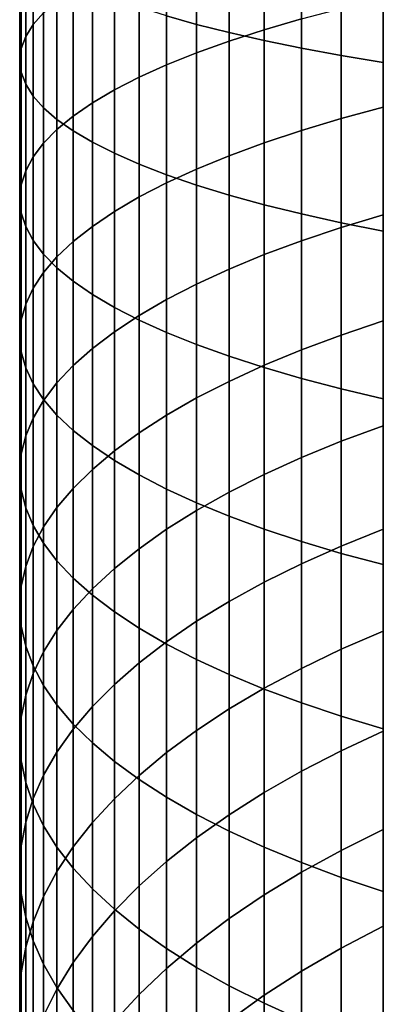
# Model space of a CAD drawing. Header units: metres. Extents: x -29 to 117, y -464 to 29.
# Tile 27 of 256: x -13 to -9, y -425 to -414. Entities that reach past the tile are written whole.
import ezdxf

# ---------------------------------------------------------------- set-up
doc = ezdxf.new("R2010")
doc.units = ezdxf.units.M
doc.layers.add('solid_24_501_056_XXX', color=7, linetype='CONTINUOUS')

msp = doc.modelspace()

# ---------------------------------------------------------------- linework, layer by layer
at = {"layer": 'solid_24_501_056_XXX'}
for points in [[(-11.366506, -413.634827, 340.231171), (-11.032375, -413.729919, 340.790741), (-11.032375, -411.929504, 341.064362), (-11.366506, -411.854095, 340.50177)], [(-11.032375, -413.729919, 340.790741), (-10.669925, -413.822083, 341.332916), (-10.669925, -412.002563, 341.609436), (-11.032375, -411.929504, 341.064362)], [(-10.669925, -413.822083, 341.332916), (-10.280085, -413.911041, 341.856293), (-10.280085, -412.07312, 342.13562), (-10.669925, -412.002563, 341.609436)], [(-10.280085, -413.911041, 341.856293), (-9.863855, -413.996582, 342.359558), (-9.863855, -412.14093, 342.641541), (-10.280085, -412.07312, 342.13562)], [(-12.73389, -413.601288, 331.156525), (-12.850088, -413.7323, 331.791473), (-12.850088, -412.247742, 332.070709), (-12.73389, -412.139099, 331.43158)], [(-9.863855, -413.996582, 342.359558), (-9.422306, -414.078491, 342.84137), (-9.422306, -412.205872, 343.125946), (-9.863855, -412.14093, 342.641541)], [(-9.422306, -414.078491, 342.84137), (-8.95657, -414.156525, 343.300507), (-8.95657, -412.267761, 343.587555), (-9.422306, -412.205872, 343.125946)], [(-12.850088, -413.7323, 331.791473), (-12.933301, -413.864319, 332.431366), (-12.933301, -412.357208, 332.714844), (-12.850088, -412.247742, 332.070709)], [(-12.933301, -413.864319, 332.431366), (-12.983315, -413.99704, 333.074585), (-12.983315, -412.467285, 333.362305), (-12.933301, -412.357208, 332.714844)], [(-9.863855, -413.670197, 325.145142), (-10.280085, -413.790833, 325.641144), (-10.280085, -412.522125, 325.926208), (-9.863855, -412.418976, 325.42627)], [(-12.983315, -413.99704, 333.074585), (-13, -414.130096, 333.719421), (-13, -412.577606, 334.011444), (-12.983315, -412.467285, 333.362305)], [(-10.280085, -413.790833, 325.641144), (-10.669925, -413.916321, 326.156982), (-10.669925, -412.629395, 326.446167), (-10.280085, -412.522125, 325.926208)], [(-13, -414.130096, 333.719421), (-12.983315, -414.263153, 334.364288), (-12.983315, -412.687958, 334.660583), (-13, -412.577606, 334.011444)], [(-10.669925, -413.916321, 326.156982), (-11.032375, -414.046265, 326.691376), (-11.032375, -412.74054, 326.984772), (-10.669925, -412.629395, 326.446167)], [(-12.983315, -414.263153, 334.364288), (-12.933301, -414.395844, 335.007477), (-12.933301, -412.798004, 335.308044), (-12.983315, -412.687958, 334.660583)], [(-11.032375, -414.046265, 326.691376), (-11.366506, -414.18042, 327.242889), (-11.366506, -412.855225, 327.540649), (-11.032375, -412.74054, 326.984772)], [(-12.933301, -414.395844, 335.007477), (-12.850088, -414.527893, 335.6474), (-12.850088, -412.907501, 335.952179), (-12.933301, -412.798004, 335.308044)], [(-11.366506, -414.18042, 327.242889), (-11.671459, -414.31839, 327.81015), (-11.671459, -412.973206, 328.112427), (-11.366506, -412.855225, 327.540649)], [(-12.850088, -414.527893, 335.6474), (-12.73389, -414.658875, 336.282318), (-12.73389, -413.016113, 336.591309), (-12.850088, -412.907501, 335.952179)], [(-11.671459, -414.31839, 327.81015), (-11.946451, -414.459808, 328.391693), (-11.946451, -413.094147, 328.698578), (-11.671459, -412.973206, 328.112427)], [(-12.73389, -414.658875, 336.282318), (-12.585003, -414.788544, 336.910706), (-12.585003, -413.123657, 337.223846), (-12.73389, -413.016113, 336.591309)], [(-11.946451, -414.459808, 328.391693), (-12.190778, -414.60437, 328.986023), (-12.190778, -413.217743, 329.297607), (-11.946451, -413.094147, 328.698578)], [(-12.585003, -414.788544, 336.910706), (-12.403811, -414.916504, 337.530884), (-12.403811, -413.229767, 337.848145), (-12.585003, -413.123657, 337.223846)], [(-12.190778, -414.60437, 328.986023), (-12.403811, -414.751648, 329.591614), (-12.403811, -413.343689, 329.90799), (-12.190778, -413.217743, 329.297607)], [(-12.403811, -414.916504, 337.530884), (-12.190778, -415.04245, 338.141266), (-12.190778, -413.334198, 338.462555), (-12.403811, -413.229767, 337.848145)], [(-12.190778, -415.04245, 338.141266), (-11.946451, -415.166046, 338.740295), (-11.946451, -413.436707, 339.065582), (-12.190778, -413.334198, 338.462555)], [(-12.403811, -414.751648, 329.591614), (-12.585003, -414.901306, 330.20694), (-12.585003, -413.471649, 330.528168), (-12.403811, -413.343689, 329.90799)], [(-11.946451, -415.166046, 338.740295), (-11.671459, -415.286987, 339.326447), (-11.671459, -413.536987, 339.655609), (-11.946451, -413.436707, 339.065582)], [(-8.95657, -414.652832, 323.901276), (-9.422306, -414.778717, 324.349701), (-9.422306, -413.554718, 324.670258), (-8.95657, -413.444641, 324.217712)], [(-12.585003, -414.901306, 330.20694), (-12.73389, -415.052917, 330.830353), (-12.73389, -413.601288, 331.156525), (-12.585003, -413.471649, 330.528168)], [(-11.671459, -415.286987, 339.326447), (-11.366506, -415.404938, 339.898224), (-11.366506, -413.634827, 340.231171), (-11.671459, -413.536987, 339.655609)], [(-9.422306, -414.778717, 324.349701), (-9.863855, -414.910828, 324.820221), (-9.863855, -413.670197, 325.145142), (-9.422306, -413.554718, 324.670258)], [(-12.73389, -415.052917, 330.830353), (-12.850088, -415.206146, 331.460327), (-12.850088, -413.7323, 331.791473), (-12.73389, -413.601288, 331.156525)], [(-11.366506, -415.404938, 339.898224), (-11.032375, -415.519653, 340.454102), (-11.032375, -413.729919, 340.790741), (-11.366506, -413.634827, 340.231171)], [(-12.850088, -415.206146, 331.460327), (-12.933301, -415.360565, 332.095184), (-12.933301, -413.864319, 332.431366), (-12.850088, -413.7323, 331.791473)], [(-11.032375, -415.519653, 340.454102), (-10.669925, -415.630768, 340.992706), (-10.669925, -413.822083, 341.332916), (-11.032375, -413.729919, 340.790741)], [(-9.863855, -414.910828, 324.820221), (-10.280085, -415.048798, 325.311707), (-10.280085, -413.790833, 325.641144), (-9.863855, -413.670197, 325.145142)], [(-12.933301, -415.360565, 332.095184), (-12.983315, -415.515747, 332.733337), (-12.983315, -413.99704, 333.074585), (-12.933301, -413.864319, 332.431366)], [(-10.280085, -415.048798, 325.311707), (-10.669925, -415.192291, 325.822815), (-10.669925, -413.916321, 326.156982), (-10.280085, -413.790833, 325.641144)], [(-10.669925, -415.630768, 340.992706), (-10.280085, -415.738068, 341.512665), (-10.280085, -413.911041, 341.856293), (-10.669925, -413.822083, 341.332916)], [(-10.669925, -415.192291, 325.822815), (-11.032375, -415.340912, 326.352325), (-11.032375, -414.046265, 326.691376), (-10.669925, -413.916321, 326.156982)], [(-10.280085, -415.738068, 341.512665), (-9.863855, -415.841217, 342.012604), (-9.863855, -413.996582, 342.359558), (-10.280085, -413.911041, 341.856293)], [(-12.983315, -415.515747, 332.733337), (-13, -415.671356, 333.373108), (-13, -414.130096, 333.719421), (-12.983315, -413.99704, 333.074585)], [(-11.032375, -415.340912, 326.352325), (-11.366506, -415.494324, 326.898804), (-11.366506, -414.18042, 327.242889), (-11.032375, -414.046265, 326.691376)], [(-9.863855, -415.841217, 342.012604), (-9.422306, -415.939972, 342.491241), (-9.422306, -414.078491, 342.84137), (-9.863855, -413.996582, 342.359558)], [(-9.422306, -415.939972, 342.491241), (-8.95657, -416.034088, 342.947357), (-8.95657, -414.156525, 343.300507), (-9.422306, -414.078491, 342.84137)], [(-13, -415.671356, 333.373108), (-12.983315, -415.826965, 334.012909), (-12.983315, -414.263153, 334.364288), (-13, -414.130096, 333.719421)], [(-11.366506, -415.494324, 326.898804), (-11.671459, -415.65213, 327.460876), (-11.671459, -414.31839, 327.81015), (-11.366506, -414.18042, 327.242889)], [(-12.983315, -415.826965, 334.012909), (-12.933301, -415.982178, 334.651062), (-12.933301, -414.395844, 335.007477), (-12.983315, -414.263153, 334.364288)], [(-11.671459, -415.65213, 327.460876), (-11.946451, -415.813904, 328.037079), (-11.946451, -414.459808, 328.391693), (-11.671459, -414.31839, 327.81015)], [(-12.933301, -415.982178, 334.651062), (-12.850088, -416.136566, 335.285919), (-12.850088, -414.527893, 335.6474), (-12.933301, -414.395844, 335.007477)], [(-12.850088, -416.136566, 335.285919), (-12.73389, -416.289795, 335.915863), (-12.73389, -414.658875, 336.282318), (-12.850088, -414.527893, 335.6474)], [(-11.946451, -415.813904, 328.037079), (-12.190778, -415.979218, 328.625977), (-12.190778, -414.60437, 328.986023), (-11.946451, -414.459808, 328.391693)], [(-12.190778, -415.979218, 328.625977), (-12.403811, -416.147675, 329.226044), (-12.403811, -414.751648, 329.591614), (-12.190778, -414.60437, 328.986023)], [(-8.95657, -415.849182, 323.542664), (-9.422306, -415.990723, 323.986389), (-9.422306, -414.778717, 324.349701), (-8.95657, -414.652832, 323.901276)], [(-12.73389, -416.289795, 335.915863), (-12.585003, -416.441406, 336.539307), (-12.585003, -414.788544, 336.910706), (-12.73389, -414.658875, 336.282318)], [(-12.403811, -416.147675, 329.226044), (-12.585003, -416.318817, 329.835693), (-12.585003, -414.901306, 330.20694), (-12.403811, -414.751648, 329.591614)], [(-12.585003, -416.441406, 336.539307), (-12.403811, -416.591064, 337.154602), (-12.403811, -414.916504, 337.530884), (-12.585003, -414.788544, 336.910706)], [(-9.422306, -415.990723, 323.986389), (-9.863855, -416.139252, 324.451996), (-9.863855, -414.910828, 324.820221), (-9.422306, -414.778717, 324.349701)], [(-12.585003, -416.318817, 329.835693), (-12.73389, -416.492218, 330.45343), (-12.73389, -415.052917, 330.830353), (-12.585003, -414.901306, 330.20694)], [(-12.403811, -416.591064, 337.154602), (-12.190778, -416.738342, 337.760193), (-12.190778, -415.04245, 338.141266), (-12.403811, -414.916504, 337.530884)], [(-9.863855, -416.139252, 324.451996), (-10.280085, -416.294403, 324.938324), (-10.280085, -415.048798, 325.311707), (-9.863855, -414.910828, 324.820221)], [(-12.73389, -416.492218, 330.45343), (-12.850088, -416.66745, 331.077606), (-12.850088, -415.206146, 331.460327), (-12.73389, -415.052917, 330.830353)], [(-12.190778, -416.738342, 337.760193), (-11.946451, -416.882904, 338.354523), (-11.946451, -415.166046, 338.740295), (-12.190778, -415.04245, 338.141266)], [(-10.280085, -416.294403, 324.938324), (-10.669925, -416.455719, 325.444092), (-10.669925, -415.192291, 325.822815), (-10.280085, -415.048798, 325.311707)], [(-11.946451, -416.882904, 338.354523), (-11.671459, -417.024353, 338.936066), (-11.671459, -415.286987, 339.326447), (-11.946451, -415.166046, 338.740295)], [(-10.669925, -416.455719, 325.444092), (-11.032375, -416.622864, 325.968018), (-11.032375, -415.340912, 326.352325), (-10.669925, -415.192291, 325.822815)], [(-12.850088, -416.66745, 331.077606), (-12.933301, -416.844055, 331.706665), (-12.933301, -415.360565, 332.095184), (-12.850088, -415.206146, 331.460327)], [(-11.671459, -417.024353, 338.936066), (-11.366506, -417.162292, 339.503326), (-11.366506, -415.404938, 339.898224), (-11.671459, -415.286987, 339.326447)], [(-12.933301, -416.844055, 331.706665), (-12.983315, -417.021576, 332.338989), (-12.983315, -415.515747, 332.733337), (-12.933301, -415.360565, 332.095184)], [(-11.032375, -416.622864, 325.968018), (-11.366506, -416.79538, 326.508789), (-11.366506, -415.494324, 326.898804), (-11.032375, -415.340912, 326.352325)], [(-11.366506, -417.162292, 339.503326), (-11.032375, -417.296448, 340.054871), (-11.032375, -415.519653, 340.454102), (-11.366506, -415.404938, 339.898224)], [(-12.983315, -417.021576, 332.338989), (-13, -417.199524, 332.9729), (-13, -415.671356, 333.373108), (-12.983315, -415.515747, 332.733337)], [(-11.366506, -416.79538, 326.508789), (-11.671459, -416.972778, 327.064972), (-11.671459, -415.65213, 327.460876), (-11.366506, -415.494324, 326.898804)], [(-11.032375, -417.296448, 340.054871), (-10.669925, -417.426422, 340.589233), (-10.669925, -415.630768, 340.992706), (-11.032375, -415.519653, 340.454102)], [(-10.669925, -417.426422, 340.589233), (-10.280085, -417.55188, 341.105103), (-10.280085, -415.738068, 341.512665), (-10.669925, -415.630768, 340.992706)], [(-13, -417.199524, 332.9729), (-12.983315, -417.377502, 333.606842), (-12.983315, -415.826965, 334.012909), (-13, -415.671356, 333.373108)], [(-11.671459, -416.972778, 327.064972), (-11.946451, -417.154694, 327.635162), (-11.946451, -415.813904, 328.037079), (-11.671459, -415.65213, 327.460876)], [(-10.280085, -417.55188, 341.105103), (-9.863855, -417.672516, 341.601105), (-9.863855, -415.841217, 342.012604), (-10.280085, -415.738068, 341.512665)], [(-12.983315, -417.377502, 333.606842), (-12.933301, -417.554993, 334.239136), (-12.933301, -415.982178, 334.651062), (-12.983315, -415.826965, 334.012909)], [(-11.946451, -417.154694, 327.635162), (-12.190778, -417.340576, 328.217896), (-12.190778, -415.979218, 328.625977), (-11.946451, -415.813904, 328.037079)], [(-9.863855, -417.672516, 341.601105), (-9.422306, -417.787994, 342.075989), (-9.422306, -415.939972, 342.491241), (-9.863855, -415.841217, 342.012604)], [(-8.95657, -417.032196, 323.142273), (-9.422306, -417.18924, 323.58075), (-9.422306, -415.990723, 323.986389), (-8.95657, -415.849182, 323.542664)], [(-9.422306, -417.787994, 342.075989), (-8.95657, -417.898071, 342.528534), (-8.95657, -416.034088, 342.947357), (-9.422306, -415.939972, 342.491241)], [(-12.933301, -417.554993, 334.239136), (-12.850088, -417.731598, 334.868195), (-12.850088, -416.136566, 335.285919), (-12.933301, -415.982178, 334.651062)], [(-12.190778, -417.340576, 328.217896), (-12.403811, -417.529968, 328.811676), (-12.403811, -416.147675, 329.226044), (-12.190778, -415.979218, 328.625977)], [(-9.422306, -417.18924, 323.58075), (-9.863855, -417.354004, 324.040863), (-9.863855, -416.139252, 324.451996), (-9.422306, -415.990723, 323.986389)], [(-12.850088, -417.731598, 334.868195), (-12.73389, -417.90683, 335.492401), (-12.73389, -416.289795, 335.915863), (-12.850088, -416.136566, 335.285919)], [(-12.403811, -417.529968, 328.811676), (-12.585003, -417.722412, 329.414948), (-12.585003, -416.318817, 329.835693), (-12.403811, -416.147675, 329.226044)], [(-9.863855, -417.354004, 324.040863), (-10.280085, -417.526123, 324.521423), (-10.280085, -416.294403, 324.938324), (-9.863855, -416.139252, 324.451996)], [(-12.73389, -417.90683, 335.492401), (-12.585003, -418.080231, 336.110107), (-12.585003, -416.441406, 336.539307), (-12.73389, -416.289795, 335.915863)], [(-10.280085, -417.526123, 324.521423), (-10.669925, -417.705109, 325.02124), (-10.669925, -416.455719, 325.444092), (-10.280085, -416.294403, 324.938324)], [(-12.585003, -417.722412, 329.414948), (-12.73389, -417.917419, 330.026215), (-12.73389, -416.492218, 330.45343), (-12.585003, -416.318817, 329.835693)], [(-12.73389, -417.917419, 330.026215), (-12.850088, -418.114441, 330.64386), (-12.850088, -416.66745, 331.077606), (-12.73389, -416.492218, 330.45343)], [(-12.585003, -418.080231, 336.110107), (-12.403811, -418.251404, 336.719788), (-12.403811, -416.591064, 337.154602), (-12.585003, -416.441406, 336.539307)], [(-10.669925, -417.705109, 325.02124), (-11.032375, -417.890533, 325.539001), (-11.032375, -416.622864, 325.968018), (-10.669925, -416.455719, 325.444092)], [(-12.403811, -418.251404, 336.719788), (-12.190778, -418.419861, 337.319824), (-12.190778, -416.738342, 337.760193), (-12.403811, -416.591064, 337.154602)], [(-11.032375, -417.890533, 325.539001), (-11.366506, -418.081909, 326.073364), (-11.366506, -416.79538, 326.508789), (-11.032375, -416.622864, 325.968018)], [(-12.850088, -418.114441, 330.64386), (-12.933301, -418.313019, 331.266327), (-12.933301, -416.844055, 331.706665), (-12.850088, -416.66745, 331.077606)], [(-12.933301, -418.313019, 331.266327), (-12.983315, -418.512604, 331.892029), (-12.983315, -417.021576, 332.338989), (-12.933301, -416.844055, 331.706665)], [(-12.190778, -418.419861, 337.319824), (-11.946451, -418.585175, 337.908722), (-11.946451, -416.882904, 338.354523), (-12.190778, -416.738342, 337.760193)], [(-11.366506, -418.081909, 326.073364), (-11.671459, -418.278748, 326.622986), (-11.671459, -416.972778, 327.064972), (-11.366506, -416.79538, 326.508789)], [(-11.946451, -418.585175, 337.908722), (-11.671459, -418.746918, 338.484955), (-11.671459, -417.024353, 338.936066), (-11.946451, -416.882904, 338.354523)], [(-12.983315, -418.512604, 331.892029), (-13, -418.712708, 332.519318), (-13, -417.199524, 332.9729), (-12.983315, -417.021576, 332.338989)], [(-11.671459, -418.278748, 326.622986), (-11.946451, -418.48053, 327.186432), (-11.946451, -417.154694, 327.635162), (-11.671459, -416.972778, 327.064972)], [(-11.671459, -418.746918, 338.484955), (-11.366506, -418.904724, 339.047028), (-11.366506, -417.162292, 339.503326), (-11.671459, -417.024353, 338.936066)], [(-8.95657, -418.200439, 322.700623), (-9.422306, -418.372772, 323.133301), (-9.422306, -417.18924, 323.58075), (-8.95657, -417.032196, 323.142273)], [(-11.946451, -418.48053, 327.186432), (-12.190778, -418.686768, 327.762268), (-12.190778, -417.340576, 328.217896), (-11.946451, -417.154694, 327.635162)], [(-11.366506, -418.904724, 339.047028), (-11.032375, -419.058136, 339.593506), (-11.032375, -417.296448, 340.054871), (-11.366506, -417.162292, 339.503326)], [(-13, -418.712708, 332.519318), (-12.983315, -418.912811, 333.146606), (-12.983315, -417.377502, 333.606842), (-13, -417.199524, 332.9729)], [(-9.422306, -418.372772, 323.133301), (-9.863855, -418.553589, 323.587341), (-9.863855, -417.354004, 324.040863), (-9.422306, -417.18924, 323.58075)], [(-12.983315, -418.912811, 333.146606), (-12.933301, -419.112396, 333.772308), (-12.933301, -417.554993, 334.239136), (-12.983315, -417.377502, 333.606842)], [(-12.190778, -418.686768, 327.762268), (-12.403811, -418.896912, 328.34903), (-12.403811, -417.529968, 328.811676), (-12.190778, -417.340576, 328.217896)], [(-11.032375, -419.058136, 339.593506), (-10.669925, -419.206787, 340.122986), (-10.669925, -417.426422, 340.589233), (-11.032375, -417.296448, 340.054871)], [(-9.863855, -418.553589, 323.587341), (-10.280085, -418.742462, 324.061584), (-10.280085, -417.526123, 324.521423), (-9.863855, -417.354004, 324.040863)], [(-10.669925, -419.206787, 340.122986), (-10.280085, -419.350281, 340.634125), (-10.280085, -417.55188, 341.105103), (-10.669925, -417.426422, 340.589233)], [(-12.933301, -419.112396, 333.772308), (-12.850088, -419.310974, 334.394775), (-12.850088, -417.731598, 334.868195), (-12.933301, -417.554993, 334.239136)], [(-12.403811, -418.896912, 328.34903), (-12.585003, -419.110413, 328.94519), (-12.585003, -417.722412, 329.414948), (-12.403811, -417.529968, 328.811676)], [(-10.280085, -418.742462, 324.061584), (-10.669925, -418.938873, 324.55481), (-10.669925, -417.705109, 325.02124), (-10.280085, -417.526123, 324.521423)], [(-10.280085, -419.350281, 340.634125), (-9.863855, -419.488251, 341.12558), (-9.863855, -417.672516, 341.601105), (-10.280085, -417.55188, 341.105103)], [(-12.585003, -419.110413, 328.94519), (-12.73389, -419.326721, 329.549225), (-12.73389, -417.917419, 330.026215), (-12.585003, -417.722412, 329.414948)], [(-10.669925, -418.938873, 324.55481), (-11.032375, -419.142365, 325.065735), (-11.032375, -417.890533, 325.539001), (-10.669925, -417.705109, 325.02124)], [(-9.863855, -419.488251, 341.12558), (-9.422306, -419.620331, 341.59613), (-9.422306, -417.787994, 342.075989), (-9.863855, -417.672516, 341.601105)], [(-12.850088, -419.310974, 334.394775), (-12.73389, -419.507996, 335.012421), (-12.73389, -417.90683, 335.492401), (-12.850088, -417.731598, 334.868195)], [(-9.422306, -419.620331, 341.59613), (-8.95657, -419.746216, 342.044525), (-8.95657, -417.898071, 342.528534), (-9.422306, -417.787994, 342.075989)], [(-12.73389, -419.326721, 329.549225), (-12.850088, -419.545319, 330.159576), (-12.850088, -418.114441, 330.64386), (-12.73389, -417.917419, 330.026215)], [(-12.73389, -419.507996, 335.012421), (-12.585003, -419.703003, 335.623688), (-12.585003, -418.080231, 336.110107), (-12.73389, -417.90683, 335.492401)], [(-11.032375, -419.142365, 325.065735), (-11.366506, -419.352386, 325.593048), (-11.366506, -418.081909, 326.073364), (-11.032375, -417.890533, 325.539001)], [(-12.850088, -419.545319, 330.159576), (-12.933301, -419.765594, 330.774719), (-12.933301, -418.313019, 331.266327), (-12.850088, -418.114441, 330.64386)], [(-12.585003, -419.703003, 335.623688), (-12.403811, -419.895447, 336.226959), (-12.403811, -418.251404, 336.719788), (-12.585003, -418.080231, 336.110107)], [(-11.366506, -419.352386, 325.593048), (-11.671459, -419.56839, 326.135406), (-11.671459, -418.278748, 326.622986), (-11.366506, -418.081909, 326.073364)], [(-12.403811, -419.895447, 336.226959), (-12.190778, -420.084839, 336.82074), (-12.190778, -418.419861, 337.319824), (-12.403811, -418.251404, 336.719788)], [(-8.95657, -419.352448, 322.218231), (-9.422306, -419.539856, 322.644592), (-9.422306, -418.372772, 323.133301), (-8.95657, -418.200439, 322.700623)], [(-12.933301, -419.765594, 330.774719), (-12.983315, -419.98703, 331.393005), (-12.983315, -418.512604, 331.892029), (-12.933301, -418.313019, 331.266327)], [(-11.671459, -419.56839, 326.135406), (-11.946451, -419.789825, 326.691437), (-11.946451, -418.48053, 327.186432), (-11.671459, -418.278748, 326.622986)], [(-9.422306, -419.539856, 322.644592), (-9.863855, -419.736511, 323.09201), (-9.863855, -418.553589, 323.587341), (-9.422306, -418.372772, 323.133301)], [(-12.190778, -420.084839, 336.82074), (-11.946451, -420.270721, 337.403442), (-11.946451, -418.585175, 337.908722), (-12.190778, -418.419861, 337.319824)], [(-11.946451, -419.789825, 326.691437), (-12.190778, -420.016144, 327.259705), (-12.190778, -418.686768, 327.762268), (-11.946451, -418.48053, 327.186432)], [(-12.983315, -419.98703, 331.393005), (-13, -420.209045, 332.012878), (-13, -418.712708, 332.519318), (-12.983315, -418.512604, 331.892029)], [(-11.946451, -420.270721, 337.403442), (-11.671459, -420.452637, 337.973633), (-11.671459, -418.746918, 338.484955), (-11.946451, -418.585175, 337.908722)], [(-9.863855, -419.736511, 323.09201), (-10.280085, -419.941895, 323.559326), (-10.280085, -418.742462, 324.061584), (-9.863855, -418.553589, 323.587341)], [(-12.190778, -420.016144, 327.259705), (-12.403811, -420.246735, 327.838715), (-12.403811, -418.896912, 328.34903), (-12.190778, -418.686768, 327.762268)], [(-13, -420.209045, 332.012878), (-12.983315, -420.43103, 332.632782), (-12.983315, -418.912811, 333.146606), (-13, -418.712708, 332.519318)], [(-11.671459, -420.452637, 337.973633), (-11.366506, -420.630035, 338.529846), (-11.366506, -418.904724, 339.047028), (-11.671459, -418.746918, 338.484955)], [(-10.280085, -419.941895, 323.559326), (-10.669925, -420.155518, 324.045349), (-10.669925, -418.938873, 324.55481), (-10.280085, -418.742462, 324.061584)], [(-12.983315, -420.43103, 332.632782), (-12.933301, -420.652466, 333.251068), (-12.933301, -419.112396, 333.772308), (-12.983315, -418.912811, 333.146606)], [(-12.403811, -420.246735, 327.838715), (-12.585003, -420.481049, 328.427002), (-12.585003, -419.110413, 328.94519), (-12.403811, -418.896912, 328.34903)], [(-11.366506, -420.630035, 338.529846), (-11.032375, -420.802551, 339.070587), (-11.032375, -419.058136, 339.593506), (-11.366506, -418.904724, 339.047028)], [(-10.669925, -420.155518, 324.045349), (-11.032375, -420.376831, 324.548798), (-11.032375, -419.142365, 325.065735), (-10.669925, -418.938873, 324.55481)], [(-12.933301, -420.652466, 333.251068), (-12.850088, -420.872742, 333.86618), (-12.850088, -419.310974, 334.394775), (-12.933301, -419.112396, 333.772308)], [(-12.585003, -420.481049, 328.427002), (-12.73389, -420.718414, 329.023071), (-12.73389, -419.326721, 329.549225), (-12.585003, -419.110413, 328.94519)], [(-11.032375, -420.376831, 324.548798), (-11.366506, -420.605194, 325.068451), (-11.366506, -419.352386, 325.593048), (-11.032375, -419.142365, 325.065735)], [(-11.032375, -420.802551, 339.070587), (-10.669925, -420.969696, 339.594543), (-10.669925, -419.206787, 340.122986), (-11.032375, -419.058136, 339.593506)], [(-10.669925, -420.969696, 339.594543), (-10.280085, -421.131012, 340.100311), (-10.280085, -419.350281, 340.634125), (-10.669925, -419.206787, 340.122986)], [(-12.850088, -420.872742, 333.86618), (-12.73389, -421.091339, 334.476532), (-12.73389, -419.507996, 335.012421), (-12.850088, -419.310974, 334.394775)], [(-12.73389, -420.718414, 329.023071), (-12.850088, -420.958313, 329.625397), (-12.850088, -419.545319, 330.159576), (-12.73389, -419.326721, 329.549225)], [(-11.366506, -420.605194, 325.068451), (-11.671459, -420.840118, 325.602905), (-11.671459, -419.56839, 326.135406), (-11.366506, -419.352386, 325.593048)], [(-10.280085, -421.131012, 340.100311), (-9.863855, -421.286163, 340.586639), (-9.863855, -419.488251, 341.12558), (-10.280085, -419.350281, 340.634125)], [(-8.95657, -420.486816, 321.695679), (-9.422306, -420.689087, 322.115204), (-9.422306, -419.539856, 322.644592), (-8.95657, -419.352448, 322.218231)], [(-12.850088, -420.958313, 329.625397), (-12.933301, -421.200043, 330.232391), (-12.933301, -419.765594, 330.774719), (-12.850088, -419.545319, 330.159576)], [(-12.73389, -421.091339, 334.476532), (-12.585003, -421.307678, 335.080566), (-12.585003, -419.703003, 335.623688), (-12.73389, -419.507996, 335.012421)], [(-11.671459, -420.840118, 325.602905), (-11.946451, -421.080933, 326.150787), (-11.946451, -419.789825, 326.691437), (-11.671459, -419.56839, 326.135406)], [(-9.863855, -421.286163, 340.586639), (-9.422306, -421.434692, 341.052246), (-9.422306, -419.620331, 341.59613), (-9.863855, -419.488251, 341.12558)], [(-9.422306, -420.689087, 322.115204), (-9.863855, -420.901306, 322.55545), (-9.863855, -419.736511, 323.09201), (-9.422306, -419.539856, 322.644592)], [(-9.422306, -421.434692, 341.052246), (-8.95657, -421.576233, 341.495941), (-8.95657, -419.746216, 342.044525), (-9.422306, -419.620331, 341.59613)], [(-12.933301, -421.200043, 330.232391), (-12.983315, -421.443054, 330.842529), (-12.983315, -419.98703, 331.393005), (-12.933301, -419.765594, 330.774719)], [(-12.585003, -421.307678, 335.080566), (-12.403811, -421.521179, 335.676727), (-12.403811, -419.895447, 336.226959), (-12.585003, -419.703003, 335.623688)], [(-11.946451, -421.080933, 326.150787), (-12.190778, -421.327057, 326.710754), (-12.190778, -420.016144, 327.259705), (-11.946451, -419.789825, 326.691437)], [(-9.863855, -420.901306, 322.55545), (-10.280085, -421.122986, 323.015259), (-10.280085, -419.941895, 323.559326), (-9.863855, -419.736511, 323.09201)], [(-12.403811, -421.521179, 335.676727), (-12.190778, -421.731293, 336.263489), (-12.190778, -420.084839, 336.82074), (-12.403811, -419.895447, 336.226959)], [(-12.983315, -421.443054, 330.842529), (-13, -421.686676, 331.454254), (-13, -420.209045, 332.012878), (-12.983315, -419.98703, 331.393005)], [(-12.190778, -421.327057, 326.710754), (-12.403811, -421.57785, 327.281311), (-12.403811, -420.246735, 327.838715), (-12.190778, -420.016144, 327.259705)], [(-10.280085, -421.122986, 323.015259), (-10.669925, -421.353546, 323.4935), (-10.669925, -420.155518, 324.045349), (-10.280085, -419.941895, 323.559326)], [(-12.190778, -421.731293, 336.263489), (-11.946451, -421.937531, 336.839325), (-11.946451, -420.270721, 337.403442), (-12.190778, -420.084839, 336.82074)], [(-13, -421.686676, 331.454254), (-12.983315, -421.930298, 332.065948), (-12.983315, -420.43103, 332.632782), (-13, -420.209045, 332.012878)], [(-10.669925, -421.353546, 323.4935), (-11.032375, -421.592346, 323.988892), (-11.032375, -420.376831, 324.548798), (-10.669925, -420.155518, 324.045349)], [(-12.403811, -421.57785, 327.281311), (-12.585003, -421.832642, 327.861053), (-12.585003, -420.481049, 328.427002), (-12.403811, -420.246735, 327.838715)], [(-11.946451, -421.937531, 336.839325), (-11.671459, -422.139313, 337.402802), (-11.671459, -420.452637, 337.973633), (-11.946451, -420.270721, 337.403442)], [(-12.983315, -421.930298, 332.065948), (-12.933301, -422.173279, 332.676117), (-12.933301, -420.652466, 333.251068), (-12.983315, -420.43103, 332.632782)], [(-11.671459, -422.139313, 337.402802), (-11.366506, -422.336151, 337.952393), (-11.366506, -420.630035, 338.529846), (-11.671459, -420.452637, 337.973633)], [(-11.032375, -421.592346, 323.988892), (-11.366506, -421.838837, 324.500183), (-11.366506, -420.605194, 325.068451), (-11.032375, -420.376831, 324.548798)], [(-12.585003, -421.832642, 327.861053), (-12.73389, -422.09079, 328.448395), (-12.73389, -420.718414, 329.023071), (-12.585003, -420.481049, 328.427002)], [(-8.95657, -421.602173, 321.133667), (-9.422306, -421.819, 321.545837), (-9.422306, -420.689087, 322.115204), (-8.95657, -420.486816, 321.695679)], [(-12.933301, -422.173279, 332.676117), (-12.850088, -422.415039, 333.283112), (-12.850088, -420.872742, 333.86618), (-12.933301, -420.652466, 333.251068)], [(-11.366506, -421.838837, 324.500183), (-11.671459, -422.092377, 325.026062), (-11.671459, -420.840118, 325.602905), (-11.366506, -420.605194, 325.068451)], [(-11.366506, -422.336151, 337.952393), (-11.032375, -422.527527, 338.486786), (-11.032375, -420.802551, 339.070587), (-11.366506, -420.630035, 338.529846)], [(-12.73389, -422.09079, 328.448395), (-12.850088, -422.351685, 329.041931), (-12.850088, -420.958313, 329.625397), (-12.73389, -420.718414, 329.023071)], [(-9.422306, -421.819, 321.545837), (-9.863855, -422.04657, 321.978333), (-9.863855, -420.901306, 322.55545), (-9.422306, -420.689087, 322.115204)], [(-12.850088, -422.415039, 333.283112), (-12.73389, -422.654907, 333.885406), (-12.73389, -421.091339, 334.476532), (-12.850088, -420.872742, 333.86618)], [(-11.671459, -422.092377, 325.026062), (-11.946451, -422.352264, 325.565186), (-11.946451, -421.080933, 326.150787), (-11.671459, -420.840118, 325.602905)], [(-11.032375, -422.527527, 338.486786), (-10.669925, -422.712952, 339.004517), (-10.669925, -420.969696, 339.594543), (-11.032375, -420.802551, 339.070587)], [(-9.863855, -422.04657, 321.978333), (-10.280085, -422.284241, 322.430115), (-10.280085, -421.122986, 323.015259), (-9.863855, -420.901306, 322.55545)], [(-12.850088, -422.351685, 329.041931), (-12.933301, -422.614563, 329.640076), (-12.933301, -421.200043, 330.232391), (-12.850088, -420.958313, 329.625397)], [(-10.669925, -422.712952, 339.004517), (-10.280085, -422.891937, 339.504333), (-10.280085, -421.131012, 340.100311), (-10.669925, -420.969696, 339.594543)], [(-12.73389, -422.654907, 333.885406), (-12.585003, -422.892303, 334.481476), (-12.585003, -421.307678, 335.080566), (-12.73389, -421.091339, 334.476532)], [(-11.946451, -422.352264, 325.565186), (-12.190778, -422.617889, 326.11615), (-12.190778, -421.327057, 326.710754), (-11.946451, -421.080933, 326.150787)], [(-12.933301, -422.614563, 329.640076), (-12.983315, -422.878845, 330.241302), (-12.983315, -421.443054, 330.842529), (-12.933301, -421.200043, 330.232391)], [(-10.280085, -422.284241, 322.430115), (-10.669925, -422.531433, 322.899933), (-10.669925, -421.353546, 323.4935), (-10.280085, -421.122986, 323.015259)], [(-10.280085, -422.891937, 339.504333), (-9.863855, -423.064056, 339.984924), (-9.863855, -421.286163, 340.586639), (-10.280085, -421.131012, 340.100311)], [(-12.585003, -422.892303, 334.481476), (-12.403811, -423.126587, 335.069794), (-12.403811, -421.521179, 335.676727), (-12.585003, -421.307678, 335.080566)], [(-12.190778, -422.617889, 326.11615), (-12.403811, -422.88855, 326.677551), (-12.403811, -421.57785, 327.281311), (-12.190778, -421.327057, 326.710754)], [(-9.863855, -423.064056, 339.984924), (-9.422306, -423.228821, 340.445007), (-9.422306, -421.434692, 341.052246), (-9.863855, -421.286163, 340.586639)], [(-12.983315, -422.878845, 330.241302), (-13, -423.143768, 330.844086), (-13, -421.686676, 331.454254), (-12.983315, -421.443054, 330.842529)], [(-10.669925, -422.531433, 322.899933), (-11.032375, -422.787506, 323.386627), (-11.032375, -421.592346, 323.988892), (-10.669925, -421.353546, 323.4935)], [(-9.422306, -423.228821, 340.445007), (-8.95657, -423.385864, 340.883484), (-8.95657, -421.576233, 341.495941), (-9.422306, -421.434692, 341.052246)], [(-12.403811, -423.126587, 335.069794), (-12.190778, -423.357178, 335.648804), (-12.190778, -421.731293, 336.263489), (-12.403811, -421.521179, 335.676727)], [(-12.403811, -422.88855, 326.677551), (-12.585003, -423.163544, 327.247986), (-12.585003, -421.832642, 327.861053), (-12.403811, -421.57785, 327.281311)], [(-11.032375, -422.787506, 323.386627), (-11.366506, -423.051788, 323.888977), (-11.366506, -421.838837, 324.500183), (-11.032375, -421.592346, 323.988892)], [(-8.95657, -422.697083, 320.532837), (-9.422306, -422.928253, 320.937134), (-9.422306, -421.819, 321.545837), (-8.95657, -421.602173, 321.133667)], [(-13, -423.143768, 330.844086), (-12.983315, -423.408722, 331.446869), (-12.983315, -421.930298, 332.065948), (-13, -421.686676, 331.454254)], [(-12.190778, -423.357178, 335.648804), (-11.946451, -423.583496, 336.217041), (-11.946451, -421.937531, 336.839325), (-12.190778, -421.731293, 336.263489)], [(-12.585003, -423.163544, 327.247986), (-12.73389, -423.442169, 327.825928), (-12.73389, -422.09079, 328.448395), (-12.585003, -421.832642, 327.861053)], [(-11.366506, -423.051788, 323.888977), (-11.671459, -423.323608, 324.405609), (-11.671459, -422.092377, 325.026062), (-11.366506, -421.838837, 324.500183)], [(-9.422306, -422.928253, 320.937134), (-9.863855, -423.170868, 321.361389), (-9.863855, -422.04657, 321.978333), (-9.422306, -421.819, 321.545837)], [(-12.983315, -423.408722, 331.446869), (-12.933301, -423.672974, 332.048126), (-12.933301, -422.173279, 332.676117), (-12.983315, -421.930298, 332.065948)], [(-11.946451, -423.583496, 336.217041), (-11.671459, -423.804932, 336.773071), (-11.671459, -422.139313, 337.402802), (-11.946451, -421.937531, 336.839325)], [(-12.73389, -423.442169, 327.825928), (-12.850088, -423.723694, 328.409912), (-12.850088, -422.351685, 329.041931), (-12.73389, -422.09079, 328.448395)], [(-11.671459, -423.323608, 324.405609), (-11.946451, -423.602264, 324.935272), (-11.946451, -422.352264, 325.565186), (-11.671459, -422.092377, 325.026062)], [(-9.863855, -423.170868, 321.361389), (-10.280085, -423.424255, 321.804535), (-10.280085, -422.284241, 322.430115), (-9.863855, -422.04657, 321.978333)], [(-12.933301, -423.672974, 332.048126), (-12.850088, -423.935883, 332.646271), (-12.850088, -422.415039, 333.283112), (-12.933301, -422.173279, 332.676117)], [(-11.671459, -423.804932, 336.773071), (-11.366506, -424.020935, 337.31546), (-11.366506, -422.336151, 337.952393), (-11.671459, -422.139313, 337.402802)], [(-10.280085, -423.424255, 321.804535), (-10.669925, -423.687775, 322.265411), (-10.669925, -422.531433, 322.899933), (-10.280085, -422.284241, 322.430115)], [(-12.850088, -423.723694, 328.409912), (-12.933301, -424.007446, 328.998474), (-12.933301, -422.614563, 329.640076), (-12.850088, -422.351685, 329.041931)], [(-12.850088, -423.935883, 332.646271), (-12.73389, -424.196747, 333.239777), (-12.73389, -422.654907, 333.885406), (-12.850088, -422.415039, 333.283112)], [(-11.946451, -423.602264, 324.935272), (-12.190778, -423.887085, 325.476593), (-12.190778, -422.617889, 326.11615), (-11.946451, -422.352264, 325.565186)], [(-11.366506, -424.020935, 337.31546), (-11.032375, -424.230957, 337.842773), (-11.032375, -422.527527, 338.486786), (-11.366506, -422.336151, 337.952393)], [(-11.032375, -424.230957, 337.842773), (-10.669925, -424.434448, 338.353699), (-10.669925, -422.712952, 339.004517), (-11.032375, -422.527527, 338.486786)], [(-10.669925, -423.687775, 322.265411), (-11.032375, -423.960754, 322.742828), (-11.032375, -422.787506, 323.386627), (-10.669925, -422.531433, 322.899933)], [(-12.933301, -424.007446, 328.998474), (-12.983315, -424.292633, 329.590057), (-12.983315, -422.878845, 330.241302), (-12.933301, -422.614563, 329.640076)], [(-12.73389, -424.196747, 333.239777), (-12.585003, -424.454926, 333.827148), (-12.585003, -422.892303, 334.481476), (-12.73389, -422.654907, 333.885406)], [(-12.190778, -423.887085, 325.476593), (-12.403811, -424.177246, 326.028168), (-12.403811, -422.88855, 326.677551), (-12.190778, -422.617889, 326.11615)], [(-10.669925, -424.434448, 338.353699), (-10.280085, -424.630859, 338.846924), (-10.280085, -422.891937, 339.504333), (-10.669925, -422.712952, 339.004517)], [(-8.95657, -423.770233, 319.893921), (-9.422306, -424.015472, 320.289886), (-9.422306, -422.928253, 320.937134), (-8.95657, -422.697083, 320.532837)], [(-11.032375, -423.960754, 322.742828), (-11.366506, -424.242523, 323.235565), (-11.366506, -423.051788, 323.888977), (-11.032375, -422.787506, 323.386627)], [(-12.983315, -424.292633, 329.590057), (-13, -424.578583, 330.183167), (-13, -423.143768, 330.844086), (-12.983315, -422.878845, 330.241302)], [(-12.403811, -424.177246, 326.028168), (-12.585003, -424.472107, 326.588562), (-12.585003, -423.163544, 327.247986), (-12.403811, -422.88855, 326.677551)], [(-12.585003, -424.454926, 333.827148), (-12.403811, -424.709717, 334.40686), (-12.403811, -423.126587, 335.069794), (-12.585003, -422.892303, 334.481476)], [(-10.280085, -424.630859, 338.846924), (-9.863855, -424.819733, 339.321167), (-9.863855, -423.064056, 339.984924), (-10.280085, -422.891937, 339.504333)], [(-9.422306, -424.015472, 320.289886), (-9.863855, -424.272797, 320.705353), (-9.863855, -423.170868, 321.361389), (-9.422306, -422.928253, 320.937134)], [(-11.366506, -424.242523, 323.235565), (-11.671459, -424.532318, 323.742371), (-11.671459, -423.323608, 324.405609), (-11.366506, -423.051788, 323.888977)], [(-9.863855, -424.819733, 339.321167), (-9.422306, -425.000549, 339.775208), (-9.422306, -423.228821, 340.445007), (-9.863855, -423.064056, 339.984924)], [(-13, -424.578583, 330.183167), (-12.983315, -424.864502, 330.776276), (-12.983315, -423.408722, 331.446869), (-13, -423.143768, 330.844086)], [(-12.585003, -424.472107, 326.588562), (-12.73389, -424.770844, 327.156372), (-12.73389, -423.442169, 327.825928), (-12.585003, -423.163544, 327.247986)], [(-12.403811, -424.709717, 334.40686), (-12.190778, -424.96048, 334.977417), (-12.190778, -423.357178, 335.648804), (-12.403811, -423.126587, 335.069794)], [(-9.863855, -424.272797, 320.705353), (-10.280085, -424.541595, 321.139343), (-10.280085, -423.424255, 321.804535), (-9.863855, -423.170868, 321.361389)], [(-9.422306, -425.000549, 339.775208), (-8.95657, -425.172882, 340.207886), (-8.95657, -423.385864, 340.883484), (-9.422306, -423.228821, 340.445007)], [(-12.983315, -424.864502, 330.776276), (-12.933301, -425.149719, 331.367889), (-12.933301, -423.672974, 332.048126), (-12.983315, -423.408722, 331.446869)], [(-12.190778, -424.96048, 334.977417), (-11.946451, -425.206604, 335.537384), (-11.946451, -423.583496, 336.217041), (-12.190778, -423.357178, 335.648804)], [(-11.671459, -424.532318, 323.742371), (-11.946451, -424.829407, 324.261902), (-11.946451, -423.602264, 324.935272), (-11.671459, -423.323608, 324.405609)], [(-10.280085, -424.541595, 321.139343), (-10.669925, -424.821136, 321.590668), (-10.669925, -423.687775, 322.265411), (-10.280085, -423.424255, 321.804535)], [(-12.73389, -424.770844, 327.156372), (-12.850088, -425.072693, 327.730133), (-12.850088, -423.723694, 328.409912), (-12.73389, -423.442169, 327.825928)], [(-11.946451, -424.829407, 324.261902), (-12.190778, -425.133026, 324.792908), (-12.190778, -423.887085, 325.476593), (-11.946451, -423.602264, 324.935272)], [(-11.946451, -425.206604, 335.537384), (-11.671459, -425.447418, 336.085297), (-11.671459, -423.804932, 336.773071), (-11.946451, -423.583496, 336.217041)], [(-12.933301, -425.149719, 331.367889), (-12.850088, -425.433441, 331.956421), (-12.850088, -423.935883, 332.646271), (-12.933301, -423.672974, 332.048126)], [(-12.850088, -425.072693, 327.730133), (-12.933301, -425.376923, 328.30838), (-12.933301, -424.007446, 328.998474), (-12.850088, -423.723694, 328.409912)], [(-10.669925, -424.821136, 321.590668), (-11.032375, -425.110718, 322.058197), (-11.032375, -423.960754, 322.742828), (-10.669925, -423.687775, 322.265411)], [(-11.671459, -425.447418, 336.085297), (-11.366506, -425.682343, 336.619751), (-11.366506, -424.020935, 337.31546), (-11.671459, -423.804932, 336.773071)], [(-8.95657, -424.820312, 319.217773), (-9.422306, -425.079285, 319.604858), (-9.422306, -424.015472, 320.289886), (-8.95657, -423.770233, 319.893921)], [(-12.850088, -425.433441, 331.956421), (-12.73389, -425.714996, 332.540436), (-12.73389, -424.196747, 333.239777), (-12.850088, -423.935883, 332.646271)], [(-12.190778, -425.133026, 324.792908), (-12.403811, -425.442383, 325.333923), (-12.403811, -424.177246, 326.028168), (-12.190778, -423.887085, 325.476593)], [(-11.032375, -425.110718, 322.058197), (-11.366506, -425.409576, 322.540771), (-11.366506, -424.242523, 323.235565), (-11.032375, -423.960754, 322.742828)], [(-12.933301, -425.376923, 328.30838), (-12.983315, -425.682709, 328.889587), (-12.983315, -424.292633, 329.590057), (-12.933301, -424.007446, 328.998474)], [(-11.366506, -425.682343, 336.619751), (-11.032375, -425.910736, 337.139374), (-11.032375, -424.230957, 337.842773), (-11.366506, -424.020935, 337.31546)], [(-9.422306, -425.079285, 319.604858), (-9.863855, -425.351044, 320.011078), (-9.863855, -424.272797, 320.705353), (-9.422306, -424.015472, 320.289886)], [(-12.403811, -425.442383, 325.333923), (-12.585003, -425.756714, 325.883667), (-12.585003, -424.472107, 326.588562), (-12.403811, -424.177246, 326.028168)], [(-12.983315, -425.682709, 328.889587), (-13, -425.989288, 329.47229), (-13, -424.578583, 330.183167), (-12.983315, -424.292633, 329.590057)], [(-12.73389, -425.714996, 332.540436), (-12.585003, -425.993591, 333.118378), (-12.585003, -424.454926, 333.827148), (-12.73389, -424.196747, 333.239777)], [(-11.366506, -425.409576, 322.540771), (-11.671459, -425.71698, 323.037079), (-11.671459, -424.532318, 323.742371), (-11.366506, -424.242523, 323.235565)], [(-11.032375, -425.910736, 337.139374), (-10.669925, -426.132019, 337.642853), (-10.669925, -424.434448, 338.353699), (-11.032375, -424.230957, 337.842773)], [(-9.863855, -425.351044, 320.011078), (-10.280085, -425.634888, 320.435333), (-10.280085, -424.541595, 321.139343), (-9.863855, -424.272797, 320.705353)], [(-12.585003, -425.756714, 325.883667), (-12.73389, -426.075195, 326.440643), (-12.73389, -424.770844, 327.156372), (-12.585003, -424.472107, 326.588562)], [(-12.585003, -425.993591, 333.118378), (-12.403811, -426.268585, 333.688782), (-12.403811, -424.709717, 334.40686), (-12.585003, -424.454926, 333.827148)], [(-10.669925, -426.132019, 337.642853), (-10.280085, -426.345642, 338.128876), (-10.280085, -424.630859, 338.846924), (-10.669925, -424.434448, 338.353699)], [(-13, -425.989288, 329.47229), (-12.983315, -426.295868, 330.055023), (-12.983315, -424.864502, 330.776276), (-13, -424.578583, 330.183167)], [(-11.671459, -425.71698, 323.037079), (-11.946451, -426.032135, 323.545898), (-11.946451, -424.829407, 324.261902), (-11.671459, -424.532318, 323.742371)], [(-10.280085, -425.634888, 320.435333), (-10.669925, -425.930115, 320.876587), (-10.669925, -424.821136, 321.590668), (-10.280085, -424.541595, 321.139343)], [(-10.280085, -426.345642, 338.128876), (-9.863855, -426.551025, 338.596191), (-9.863855, -424.819733, 339.321167), (-10.280085, -424.630859, 338.846924)]]:
    msp.add_3dface(points, dxfattribs=at)

doc.saveas('drawing.dxf')
